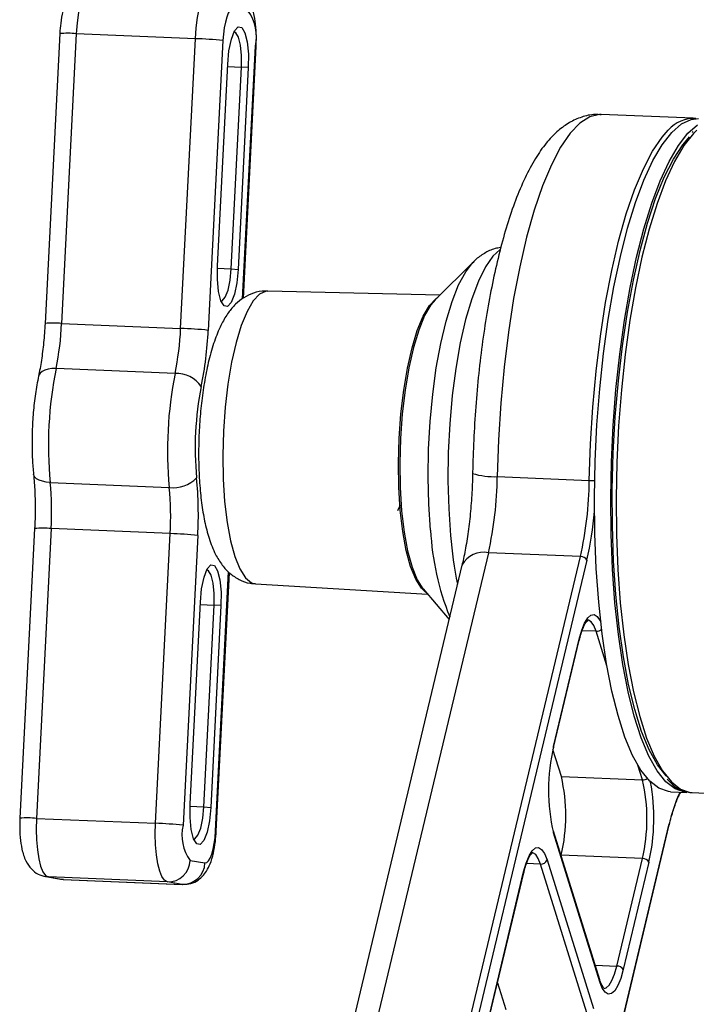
# Model space of a CAD drawing. Header units: millimetres. Extents: x 9 to 583, y 10 to 410.
# Tile 28 of 107: x 203 to 215, y 100 to 118. Entities that reach past the tile are written whole.
import ezdxf

# ---------------------------------------------------------------- set-up
doc = ezdxf.new("R2010")
doc.units = ezdxf.units.MM

msp = doc.modelspace()

# ---------------------------------------------------------------- linework, layer by layer
at = {"color": 7, "linetype": 'Continuous', "lineweight": 25}
for p, q in [((203.5443, 117.4616), (203.2822, 112.3014)), ((203.8387, 117.4595), (203.5766, 112.2993)), ((205.9586, 117.3711), (203.8387, 117.4595)), ((205.6965, 112.2109), (205.9586, 117.3711)), ((206.449, 117.3369), (206.1869, 112.1767)), ((206.8131, 112.7491), (207.0408, 117.2331)), ((206.3513, 113.3261), (206.5338, 116.9195)), ((206.5963, 113.2713), (206.7788, 116.8647)), ((206.9014, 116.8561), (206.7189, 113.2627)), ((206.9014, 116.8561), (206.7788, 116.8647)), ((214.8234, 115.9532), (213.1853, 116.0215)), ((214.8188, 115.7171), (214.8028, 115.6997)), ((210.9049, 113.3909), (210.2267, 112.7182)), ((206.5963, 113.2713), (206.7189, 113.2627)), ((210.3133, 112.8041), (207.2492, 112.8763)), ((203.5766, 112.2993), (205.6965, 112.2109)), ((205.5969, 111.4089), (203.477, 111.4973)), ((203.3739, 109.4674), (205.4938, 109.379)), ((211.3345, 109.5712), (212.9725, 109.5028)), ((209.5657, 108.9685), (209.6106, 109.0684)), ((203.0966, 108.6475), (202.8345, 103.4873)), ((203.391, 108.6454), (203.1289, 103.4851)), ((205.5109, 108.557), (203.391, 108.6454)), ((205.2488, 103.3967), (205.5109, 108.557)), ((206.0014, 108.5228), (205.7393, 103.3626)), ((211.1766, 108.2152), (206.7464, 89.6574)), ((212.8146, 108.1469), (211.1766, 108.2152)), ((208.3844, 89.5891), (212.8146, 108.1469)), ((212.9298, 108.0827), (208.4996, 89.5249)), ((210.7057, 107.9933), (206.2755, 89.4355)), ((206.331, 103.2587), (206.5647, 107.8596)), ((207.0317, 107.6603), (210.0911, 107.4773)), ((210.012, 107.5701), (210.475, 107.0271)), ((205.8646, 103.7437), (206.0471, 107.3371)), ((206.1096, 103.6889), (206.2921, 107.2823)), ((206.4147, 107.2737), (206.2322, 103.6803)), ((206.4147, 107.2737), (206.2921, 107.2823)), ((212.3365, 104.7641), (212.7934, 106.678)), ((212.3374, 104.7449), (212.7943, 106.6588)), ((212.4752, 104.2285), (212.3245, 104.7114)), ((212.4752, 104.2285), (213.9206, 104.1682)), ((214.3607, 104.1814), (214.46, 104.0813)), ((214.4198, 103.9596), (214.7088, 103.9475)), ((214.766, 103.947), (214.8052, 103.9435)), ((214.8052, 103.9435), (217.0201, 103.8512)), ((206.1096, 103.6889), (206.2322, 103.6803)), ((203.1289, 103.4851), (205.2488, 103.3967)), ((209.9648, 84.8289), (214.395, 103.3867)), ((209.9657, 84.8097), (214.3959, 103.3675)), ((213.1594, 100.6095), (212.3328, 103.2585)), ((213.1603, 100.5757), (212.3337, 103.2247)), ((212.4702, 102.8183), (212.4727, 102.829)), ((213.918, 102.7687), (212.4727, 102.829)), ((213.4612, 100.8548), (213.918, 102.7687)), ((205.8664, 102.7365), (206.129, 102.6912)), ((212.9306, 100.0215), (212.1041, 102.6705)), ((212.2195, 102.7462), (213.046, 100.0972)), ((214.0332, 102.7045), (213.5763, 100.7906)), ((203.2931, 102.4468), (203.5557, 102.4015)), ((205.4607, 102.3533), (203.3408, 102.4417)), ((203.3408, 102.4417), (203.6034, 102.3964)), ((211.1943, 99.9794), (211.8035, 102.5313)), ((211.1952, 99.9602), (211.8044, 102.5121)), ((203.5557, 102.4015), (203.6129, 102.4025)), ((203.6034, 102.3964), (205.7233, 102.308)), ((203.6125, 102.3955), (205.7323, 102.3071)), ((205.7233, 102.308), (205.4607, 102.3533)), ((205.7323, 102.3071), (205.7233, 102.308)), ((211.3374, 100.5558), (211.4853, 100.0817))]:
    msp.add_line(p, q, dxfattribs=at)
at = {"color": 8, "linetype": 'Continuous', "lineweight": 25}
for p, q in [((206.7982, 112.7374), (207.0268, 117.2373)), ((206.5315, 116.875), (206.7788, 116.8647)), ((206.3494, 113.2816), (206.5963, 113.2713)), ((206.317, 103.263), (206.5512, 107.874)), ((206.0448, 107.2926), (206.2921, 107.2823)), ((213.094, 106.8172), (212.8461, 106.8275)), ((213.2859, 106.2024), (213.094, 106.8172)), ((213.9206, 104.1682), (213.839, 104.4296)), ((205.8627, 103.6992), (206.1096, 103.6889)), ((212.1041, 102.6705), (211.8561, 102.6808)), ((203.2919, 102.447), (203.3408, 102.4417)), ((203.5557, 102.4015), (203.6034, 102.3964)), ((203.6034, 102.3964), (203.6125, 102.3955)), ((213.0778, 100.8708), (213.4612, 100.8548))]:
    msp.add_line(p, q, dxfattribs=at)
at = {"color": 8, "linetype": 'Continuous', "lineweight": 25, "flags": 128}
for points in [[(204.143, 118.4133), (204.0998, 118.402), (204.0477, 118.3537), (203.9976, 118.2693), (203.9515, 118.152), (203.9111, 118.0064), (203.8781, 117.838), (203.8537, 117.6533), (203.8387, 117.4595)], [(205.9586, 117.3711), (205.9735, 117.5649), (205.998, 117.7496), (206.031, 117.918), (206.0713, 118.0636), (206.1174, 118.1809), (206.1675, 118.2653), (206.2197, 118.3136), (206.2628, 118.3249)], [(207.0268, 117.2373), (207.0398, 117.2341), (207.0408, 117.2331)], [(213.1853, 116.0215), (213.1541, 116.0216), (212.9795, 115.9803), (212.8044, 115.868), (212.6309, 115.6861), (212.4609, 115.4367), (212.2967, 115.1229), (212.14, 114.7484), (211.9928, 114.3176), (211.8569, 113.8357), (211.7338, 113.3084), (211.625, 112.7419), (211.5319, 112.1431), (211.4554, 111.5191), (211.3966, 110.8774), (211.3561, 110.2254), (211.3345, 109.5712)], [(212.9725, 109.5028), (212.9942, 110.1571), (213.0347, 110.8091), (213.0935, 111.4508), (213.1699, 112.0748), (213.2631, 112.6736), (213.3719, 113.24), (213.495, 113.7674), (213.6309, 114.2493), (213.7781, 114.6801), (213.9348, 115.0546), (214.099, 115.3684), (214.2689, 115.6178), (214.3795, 115.7419)], [(214.8845, 115.7442), (214.8252, 115.6845), (214.6549, 115.466), (214.4892, 115.1827), (214.3302, 114.8378), (214.1796, 114.4356), (214.0394, 113.9806), (213.911, 113.4782), (213.7961, 112.9343), (213.6959, 112.3553), (213.6116, 111.748), (213.5443, 111.1194), (213.4947, 110.477), (213.4634, 109.8283), (213.4508, 109.1808), (213.4569, 108.5423), (213.4818, 107.9201), (213.5252, 107.3216), (213.5864, 106.7537), (213.6649, 106.2232), (213.7597, 105.7362), (213.8697, 105.2986), (213.9936, 104.9153), (214.13, 104.5909), (214.2771, 104.3292), (214.4334, 104.1332), (214.597, 104.0053), (214.766, 103.947)], [(211.3829, 113.6138), (211.2568, 113.4995), (211.1239, 113.3094), (210.9969, 113.0537), (210.8783, 112.7377), (210.7707, 112.3678), (210.6762, 111.9515), (210.5966, 111.4974), (210.5338, 111.0146), (210.4888, 110.513), (210.4626, 110.0027), (210.4559, 109.4943), (210.4686, 108.998), (210.5006, 108.5239)], [(210.1466, 108.6173), (210.1157, 109.0789), (210.104, 109.5624), (210.1117, 110.0575), (210.1386, 110.5537), (210.1843, 111.0404), (210.2476, 111.5071), (210.3273, 111.944), (210.4217, 112.3418), (210.5287, 112.6919), (210.6461, 112.9869), (210.7713, 113.2205), (210.8962, 113.3821)], [(207.2492, 112.8763), (207.2176, 112.8744), (207.1023, 112.8219), (206.9882, 112.6997), (206.8783, 112.5113), (206.7756, 112.2616), (206.683, 111.9576), (206.603, 111.6075), (206.5377, 111.2209), (206.4889, 110.8082), (206.458, 110.3809), (206.4459, 109.9505), (206.4527, 109.5287), (206.4784, 109.1271)], [(203.477, 111.4973), (203.4034, 111.4963), (203.3356, 111.4868), (203.2764, 111.4694), (203.228, 111.4447), (203.1922, 111.4136), (203.1704, 111.3772), (203.1659, 111.3617)], [(203.3739, 109.4674), (203.3007, 109.4741), (203.2341, 109.4878), (203.1768, 109.5079), (203.1309, 109.5337), (203.0982, 109.564), (203.08, 109.5979), (203.0767, 109.6142)], [(206.4784, 109.1271), (206.5222, 108.7566), (206.583, 108.4274), (206.6591, 108.1484), (206.7485, 107.9272), (206.8486, 107.7699), (206.9567, 107.6807), (207.0317, 107.6603)], [(212.7934, 106.678), (212.8382, 106.8364), (212.8893, 106.9633), (212.9446, 107.0537), (213.002, 107.1043), (213.0593, 107.113), (213.1144, 107.0796), (213.1651, 107.0053), (213.1754, 106.9838)], [(213.094, 106.8172), (213.0537, 106.9193), (213.0077, 106.9869), (212.9576, 107.0173), (212.9423, 107.0189)], [(206.331, 103.2587), (206.3301, 103.2597), (206.317, 103.263)], [(212.1041, 102.6705), (212.0638, 102.7726), (212.0177, 102.8402), (211.9677, 102.8706), (211.9524, 102.8722)], [(213.2347, 100.4577), (213.2715, 100.4673), (213.3237, 100.5132), (213.374, 100.5955), (213.4204, 100.7108), (213.4612, 100.8548)]]:
    msp.add_lwpolyline(points, dxfattribs=at)
at = {"color": 7, "linetype": 'Continuous', "lineweight": 25, "flags": 128}
for points in [[(206.637, 117.9086), (206.6057, 117.9024), (206.5744, 117.8734), (206.5444, 117.8228), (206.5167, 117.7524), (206.4925, 117.665), (206.4727, 117.564), (206.458, 117.4532), (206.449, 117.3369)], [(206.5338, 116.9195), (206.557, 117.1566), (206.5996, 117.3612), (206.6564, 117.5088), (206.7207, 117.5814), (206.7845, 117.5704), (206.8403, 117.4771), (206.8812, 117.3127), (206.9025, 117.097), (206.9014, 116.8561)], [(206.7788, 116.8647), (206.7797, 117.0711), (206.7615, 117.256), (206.7264, 117.3969), (206.6786, 117.4769), (206.6463, 117.4913)], [(214.4198, 103.9596), (214.3806, 103.9631), (214.2116, 104.0214), (214.048, 104.1493), (213.8917, 104.3452), (213.7445, 104.6069), (213.6082, 104.9313), (213.4843, 105.3146), (213.3743, 105.7523), (213.2795, 106.2393), (213.201, 106.7698), (213.1397, 107.3376), (213.0964, 107.9362), (213.0715, 108.5583), (213.0653, 109.1969), (213.078, 109.8443), (213.1093, 110.4931), (213.1589, 111.1355), (213.2262, 111.764), (213.3105, 112.3714), (213.4106, 112.9504), (213.5256, 113.4943), (213.6539, 113.9967), (213.7942, 114.4516), (213.9447, 114.8539), (214.1038, 115.1987), (214.2694, 115.4821), (214.4398, 115.7006), (214.6128, 115.8518), (214.7866, 115.9338), (214.9197, 115.9492)], [(214.7088, 103.9475), (214.6696, 103.951), (214.5007, 104.0093), (214.3371, 104.1372), (214.1808, 104.3332), (214.0336, 104.5949), (213.8973, 104.9193), (213.7734, 105.3026), (213.6634, 105.7403), (213.5686, 106.2272), (213.4901, 106.7577), (213.4288, 107.3256), (213.3855, 107.9241), (213.3606, 108.5463), (213.3544, 109.1848), (213.3671, 109.8323), (213.3984, 110.481), (213.448, 111.1234), (213.5153, 111.752), (213.5995, 112.3593), (213.6997, 112.9383), (213.8147, 113.4822), (213.943, 113.9846), (214.0833, 114.4396), (214.2338, 114.8419), (214.3928, 115.1867), (214.5585, 115.47), (214.7289, 115.6885), (214.9019, 115.8397)], [(214.3456, 104.2359), (214.3419, 104.2396), (214.1859, 104.4386), (214.0392, 104.7044), (213.9038, 105.0338), (213.7811, 105.4228), (213.6727, 105.8666), (213.5799, 106.3599), (213.5039, 106.8967), (213.4455, 107.4705), (213.4055, 108.0742), (213.3844, 108.7007), (213.3824, 109.3422), (213.3995, 109.991), (213.4355, 110.6392), (213.49, 111.2789), (213.5624, 111.9024), (213.6517, 112.5022), (213.7568, 113.0708), (213.8766, 113.6015), (214.0095, 114.0878), (214.1539, 114.5237), (214.3081, 114.9041), (214.4702, 115.2242), (214.6382, 115.4801), (214.759, 115.6203)], [(206.7189, 113.2627), (206.6957, 113.0257), (206.6531, 112.821), (206.5963, 112.6735), (206.5321, 112.6008), (206.4682, 112.6118), (206.4125, 112.7052), (206.3715, 112.8696), (206.3502, 113.0852), (206.3513, 113.3261)], [(206.4138, 112.699), (206.4362, 112.7039), (206.4912, 112.7662), (206.5399, 112.8927), (206.5764, 113.0681), (206.5963, 113.2713)], [(210.059, 107.5149), (209.9851, 107.5843), (209.8828, 107.7451), (209.7916, 107.9711), (209.7138, 108.2562), (209.6517, 108.5926), (209.6069, 108.9712), (209.5806, 109.3815), (209.5736, 109.8125), (209.5861, 110.2523), (209.6177, 110.689), (209.6675, 111.1106), (209.7342, 111.5057), (209.816, 111.8634), (209.9106, 112.1741), (210.0155, 112.4291), (210.1278, 112.6217), (210.2444, 112.7465), (210.2781, 112.7692)], [(210.2267, 112.7182), (210.1537, 112.6315), (210.0409, 112.4381), (209.9355, 112.1819), (209.8405, 111.8699), (209.7584, 111.5106), (209.6913, 111.1138), (209.6413, 110.6903), (209.6096, 110.2517), (209.5971, 109.8099), (209.6041, 109.3771), (209.6305, 108.9649), (209.6755, 108.5847), (209.7379, 108.2468), (209.816, 107.9605), (209.9076, 107.7335), (210.0104, 107.572), (210.012, 107.5701)], [(206.0471, 107.3371), (206.0703, 107.5742), (206.1129, 107.7788), (206.1697, 107.9264), (206.2339, 107.999), (206.2978, 107.988), (206.3536, 107.8947), (206.3945, 107.7303), (206.4158, 107.5146), (206.4147, 107.2737)], [(206.2921, 107.2823), (206.293, 107.4888), (206.2748, 107.6736), (206.2397, 107.8145), (206.1919, 107.8945), (206.1596, 107.9089)], [(212.7934, 106.678), (212.7952, 106.6663), (212.7943, 106.6588)], [(212.3365, 104.7641), (212.3383, 104.7524), (212.3374, 104.7449)], [(206.2322, 103.6803), (206.209, 103.4433), (206.1664, 103.2386), (206.1096, 103.0911), (206.0454, 103.0184), (205.9815, 103.0294), (205.9258, 103.1228), (205.8848, 103.2872), (205.8635, 103.5028), (205.8646, 103.7437)], [(205.927, 103.1166), (205.9494, 103.1215), (206.0045, 103.1838), (206.0532, 103.3103), (206.0897, 103.4857), (206.1096, 103.6889)], [(203.1289, 103.4851), (203.1241, 103.2895), (203.1295, 103.0997), (203.145, 102.923), (203.17, 102.7661), (203.2035, 102.6351), (203.2442, 102.535), (203.2906, 102.4697), (203.3408, 102.4417)], [(205.4607, 102.3533), (205.4104, 102.3813), (205.3641, 102.4466), (205.3233, 102.5467), (205.2899, 102.6777), (205.2649, 102.8346), (205.2494, 103.0113), (205.2439, 103.2011), (205.2488, 103.3967)], [(214.395, 103.3867), (214.3968, 103.375), (214.3959, 103.3675)], [(206.129, 102.6912), (206.1603, 102.6974), (206.1916, 102.7264), (206.2217, 102.7771), (206.2493, 102.8474), (206.2735, 102.9348), (206.2933, 103.0358), (206.308, 103.1466), (206.317, 103.263)], [(211.8035, 102.5313), (211.8483, 102.6897), (211.8993, 102.8165), (211.9546, 102.907), (212.0121, 102.9576), (212.0694, 102.9663), (212.1245, 102.9329), (212.1752, 102.8585), (212.2195, 102.7462)], [(211.8035, 102.5313), (211.8053, 102.5196), (211.8044, 102.5121)], [(213.5763, 100.7906), (213.5315, 100.6322), (213.4804, 100.5053), (213.4251, 100.4149), (213.3677, 100.3643), (213.3104, 100.3556), (213.2553, 100.389), (213.2046, 100.4633), (213.1603, 100.5757)]]:
    msp.add_lwpolyline(points, dxfattribs=at)
at = {"color": 7, "linetype": 'Continuous', "lineweight": 25}
for centre, radius, start, end in [((206.2792, 117.4114), 0.7676, 346.88797, 36.07069), ((205.7684, 111.1064), 6.2675, 83.76537, 88.26111), ((214.8294, 115.3592), 0.5907, 85.92593, 139.62201), ((198.3647, 112.5394), 5.2175, 348.47877, 357.36156), ((200.4845, 112.451), 5.2175, 348.47877, 357.36156), ((205.5063, 105.9462), 6.2675, 83.76537, 88.26111), ((199.672, 112.4769), 6.5218, 348.47877, 357.36156), ((210.3238, 110.132), 6.9816, 168.72229, 185.46237), ((212.4436, 110.0436), 6.9816, 168.72229, 185.46237), ((205.6208, 110.8772), 0.5323, 33.92613, 92.57479), ((211.5399, 110.082), 5.5853, 168.72229, 185.46237), ((197.9007, 108.9423), 5.4984, 356.90466, 5.48057), ((205.5685, 109.9424), 0.5684, 262.44359, 316.37984), ((199.1384, 108.8939), 6.8729, 356.90466, 5.48057), ((204.7799, 109.6473), 6.5551, 347.38049, 359.33418), ((206.4179, 109.579), 6.5551, 347.38049, 359.33418), ((200.0206, 108.8539), 5.4984, 356.90466, 5.48057), ((206.8308, 109.4819), 6.2574, 347.07903, 355.11377), ((205.3207, 102.2923), 6.2675, 83.76537, 88.26111), ((212.8195, 108.0203), 0.1267, 29.48548, 92.21154), ((215.6289, 103.9885), 3.3825, 166.74334, 193.0502), ((209.4796, 103.5341), 3.075, 346.74334, 13.0502), ((210.925, 103.4738), 3.075, 346.74334, 13.0502), ((210.5779, 103.496), 3.5448, 347.09795, 10.3436), ((205.0586, 97.1321), 6.2675, 83.76537, 88.26111), ((206.4868, 103.1884), 0.7676, 166.88797, 216.07069), ((212.2727, 103.24), 0.0629, 345.92551, 17.1115), ((213.9229, 102.6421), 0.1267, 29.48548, 92.21154), ((205.4695, 102.7504), 0.3972, 268.73136, 357.99927), ((205.7321, 102.7051), 0.3972, 268.73136, 357.99927), ((212.1128, 102.783), 0.1129, 265.58224, 340.96702), ((213.466, 100.7282), 0.1267, 29.48548, 92.21154), ((213.0992, 100.5909), 0.0629, 345.92551, 17.1115)]:
    msp.add_arc(centre, radius, start, end, dxfattribs=at)
at = {"color": 8, "linetype": 'Continuous', "lineweight": 25}
for centre, radius, start, end in [((203.6799, 115.8995), 1.568, 84.18827, 94.96351), ((203.4175, 110.7278), 1.5794, 84.21952, 94.91652), ((211.2844, 110.9186), 1.3483, 253.19968, 272.12929), ((213.0178, 110.4644), 0.9626, 267.30365, 273.04603), ((203.232, 107.0753), 1.5781, 84.21581, 94.92211), ((214.8995, 108.8583), 4.759, 182.9035, 201.99092), ((217.9102, 109.1371), 7.4349, 184.73079, 191.50641), ((211.0899, 107.7886), 0.4353, 78.51221, 151.9525), ((213.0995, 106.9398), 0.1228, 267.43027, 317.59067), ((213.9254, 104.2934), 0.1253, 267.80111, 309.12224), ((216.8685, 102.8563), 2.5297, 154.32042, 167.89781), ((202.9701, 101.9238), 1.5694, 84.19197, 94.95796)]:
    msp.add_arc(centre, radius, start, end, dxfattribs=at)
at = {"color": 7, "linetype": 'Continuous', "lineweight": 25}
for points, knots in [([(204.1426, 118.4063), (204.106, 118.408), (204.0194, 118.412), (203.8964, 118.3579), (203.7901, 118.2741), (203.7106, 118.1689), (203.6453, 118.0348), (203.5945, 117.8638), (203.5587, 117.6623), (203.5488, 117.5248), (203.5443, 117.4616)], [0, 0, 0, 0, 0.0826102, 0.1960567, 0.2996045, 0.4065352, 0.5322156, 0.7030127, 0.8635192, 1, 1, 1, 1]), ([(207.0408, 117.2331), (207.0423, 117.2727), (207.0466, 117.3886), (207.0387, 117.5807), (207.0071, 117.798), (206.9509, 117.9809), (206.851, 118.1331), (206.7234, 118.235), (206.6287, 118.2609), (206.5822, 118.2736)], [0, 0, 0, 0, 0.0859851, 0.2517786, 0.4242453, 0.6214388, 0.7752701, 0.8895274, 1, 1, 1, 1]), ([(213.1852, 116.0132), (213.1488, 116.0167), (213.0302, 116.0281), (212.8323, 115.9794), (212.6111, 115.8812), (212.4086, 115.7332), (212.2159, 115.5349), (212.0278, 115.2735), (211.8467, 114.9444), (211.6782, 114.5552), (211.5267, 114.1215), (211.3918, 113.6515), (211.2728, 113.1487), (211.1692, 112.6168), (211.0812, 112.0601), (211.0092, 111.4836), (210.9536, 110.8928), (210.9155, 110.3042), (210.8998, 109.8814), (210.8953, 109.6601), (210.8947, 109.6279)], [0, 0, 0, 0, 0.0199602, 0.0650561, 0.1102472, 0.1583925, 0.2124564, 0.2746702, 0.3433709, 0.4125363, 0.4799149, 0.5458657, 0.610862, 0.6752301, 0.7391814, 0.802857, 0.8663559, 0.9297524, 0.9897773, 1, 1, 1, 1]), ([(211.3957, 113.65), (211.3612, 113.6453), (211.255, 113.631), (211.0992, 113.549), (210.9679, 113.4581), (210.909, 113.3911), (210.8931, 113.373)], [0, 0, 0, 0, 0.1653519, 0.508838, 0.8670023, 1, 1, 1, 1]), ([(207.2493, 112.8711), (207.2328, 112.8731), (207.1461, 112.8835), (206.9925, 112.8438), (206.814, 112.7601), (206.6652, 112.6387), (206.5362, 112.4857), (206.4162, 112.2844), (206.3053, 112.0221), (206.2085, 111.7006), (206.1317, 111.3459), (206.075, 110.976), (206.0367, 110.5949), (206.0165, 110.2089), (206.0146, 109.8258), (206.031, 109.4535), (206.0661, 109.0993), (206.1211, 108.768), (206.1999, 108.4598), (206.3, 108.2048), (206.4241, 108.0009), (206.565, 107.8464), (206.734, 107.7345), (206.8959, 107.669), (206.9978, 107.669), (207.0306, 107.669)], [0, 0, 0, 0, 0.0080742, 0.0424669, 0.0752379, 0.108787, 0.145925, 0.1905608, 0.2462857, 0.3044112, 0.3589353, 0.4114806, 0.4630778, 0.5142669, 0.5654029, 0.6167217, 0.6685606, 0.7214533, 0.7763826, 0.8354633, 0.8792568, 0.9161646, 0.9506051, 0.9840765, 1, 1, 1, 1]), ([(203.2822, 112.3014), (203.2788, 112.2428), (203.2688, 112.0724), (203.2406, 111.7969), (203.2024, 111.5425), (203.1747, 111.4056), (203.1658, 111.3616)], [0, 0, 0, 0, 0.1752323, 0.5094986, 0.8422464, 1, 1, 1, 1]), ([(203.1658, 111.3616), (203.1554, 111.3096), (203.125, 111.1574), (203.0868, 110.8848), (203.0577, 110.547), (203.0471, 110.2066), (203.053, 109.8909), (203.0693, 109.7007), (203.0767, 109.6143)], [0, 0, 0, 0, 0.0981844, 0.2870465, 0.4736664, 0.6592915, 0.8451312, 1, 1, 1, 1]), ([(203.0767, 109.6143), (203.0815, 109.5627), (203.0953, 109.4135), (203.1068, 109.145), (203.1063, 108.8691), (203.099, 108.7025), (203.0966, 108.6475)], [0, 0, 0, 0, 0.1741464, 0.5037024, 0.8362005, 1, 1, 1, 1]), ([(210.8947, 109.6279), (210.893, 109.5615), (210.8881, 109.3684), (210.8681, 109.0478), (210.83, 108.6788), (210.7793, 108.3406), (210.735, 108.1181), (210.7098, 108.0108), (210.7057, 107.9933)], [0, 0, 0, 0, 0.1136099, 0.3304563, 0.5470885, 0.7623852, 0.9613215, 1, 1, 1, 1]), ([(212.7943, 106.6588), (212.8029, 106.6926), (212.8276, 106.7898), (212.8733, 106.9104), (212.9232, 107.0007), (212.9558, 107.0199), (212.9507, 107.0195), (212.9501, 107.0195)], [0, 0, 0, 0, 0.1554693, 0.4464976, 0.6992244, 0.9653486, 1, 1, 1, 1]), ([(214.46, 104.0813), (214.4601, 104.0813), (214.5099, 104.031), (214.6093, 103.9828), (214.7126, 103.9584), (214.7573, 103.9478)], [0, 0, 0, 0, 0.0007741, 0.5667762, 1, 1, 1, 1]), ([(214.3959, 103.3675), (214.4081, 103.4161), (214.4431, 103.5564), (214.5083, 103.7512), (214.569, 103.8978), (214.6008, 103.945), (214.6054, 103.9518)], [0, 0, 0, 0, 0.1969954, 0.5691046, 0.9377062, 1, 1, 1, 1]), ([(202.8345, 103.4873), (202.833, 103.4477), (202.8287, 103.3318), (202.8366, 103.1397), (202.8682, 102.9224), (202.9244, 102.7395), (203.0243, 102.5873), (203.1519, 102.4854), (203.2466, 102.4595), (203.2931, 102.4468)], [0, 0, 0, 0, 0.0859851, 0.2517786, 0.4242453, 0.6214388, 0.7752701, 0.8895274, 1, 1, 1, 1]), ([(205.7327, 102.3141), (205.7693, 102.3124), (205.856, 102.3084), (205.9789, 102.3625), (206.0852, 102.4463), (206.1647, 102.5515), (206.23, 102.6856), (206.2808, 102.8566), (206.3166, 103.0581), (206.3265, 103.1956), (206.331, 103.2587)], [0, 0, 0, 0, 0.08259966, 0.19604748, 0.29959643, 0.40652844, 0.53221021, 0.70300927, 0.8635176, 1, 1, 1, 1]), ([(211.8044, 102.5121), (211.813, 102.5459), (211.8377, 102.6431), (211.8834, 102.7636), (211.9332, 102.854), (211.9659, 102.8732), (211.9608, 102.8728), (211.9602, 102.8728)], [0, 0, 0, 0, 0.1554693, 0.4464976, 0.6992244, 0.9653486, 1, 1, 1, 1]), ([(213.2339, 100.4596), (213.2332, 100.4597), (213.2314, 100.4601), (213.1925, 100.5125), (213.1694, 100.5801), (213.1594, 100.6095)], [0, 0, 0, 0, 0.2769586, 0.6866936, 1, 1, 1, 1])]:
    msp.add_open_spline(points, degree=3, knots=knots, dxfattribs=at)

doc.saveas('drawing.dxf')
